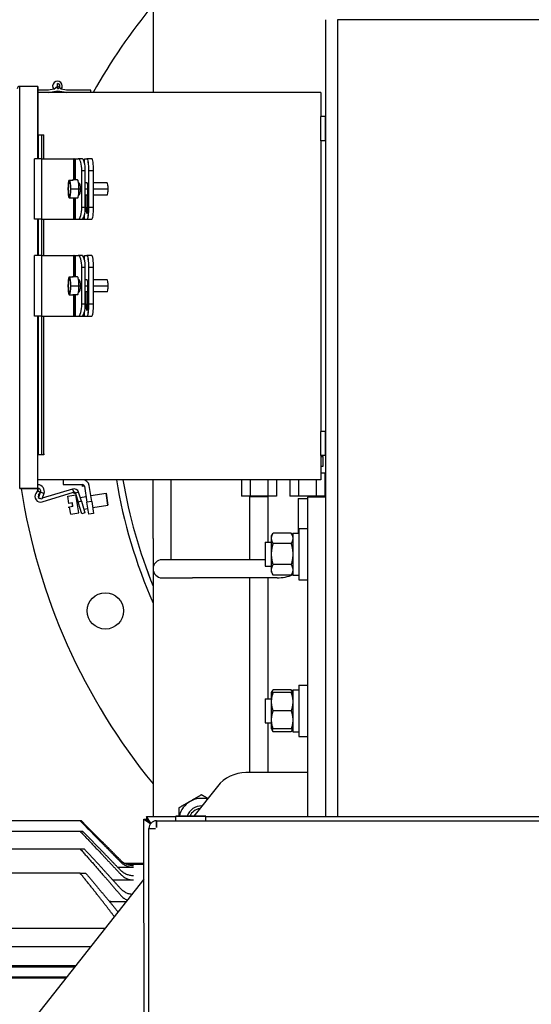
# Model space of a CAD drawing. Header units: inches. Extents: x 24 to 1128, y -94 to 748.
# Tile 24 of 256: x 295 to 306, y 192 to 213. Entities that reach past the tile are written whole.
import ezdxf

# ---------------------------------------------------------------- set-up
doc = ezdxf.new("R2010")
doc.units = ezdxf.units.IN
doc.header["$LTSCALE"] = 32
doc.header["$MEASUREMENT"] = 0
doc.layers.add('Visible (ANSI)', color=7, linetype='Continuous', lineweight=30)

msp = doc.modelspace()

# ---------------------------------------------------------------- linework, layer by layer
at = {"layer": 'Visible (ANSI)'}
for p, q in [((297.85813, 214.12537), (297.85813, 211.29747)), ((301.42063, 212.79747), (301.42063, 196.34412)), ((301.67063, 212.79747), (301.67063, 196.34418)), ((313.67063, 212.79747), (301.67063, 212.79747)), ((295.88313, 211.37547), (295.88313, 211.47947)), ((295.10313, 203.12017), (295.10313, 211.42017)), ((295.47813, 211.42017), (295.10313, 211.42017)), ((295.10313, 203.12017), (295.10313, 211.42017)), ((295.47713, 211.42017), (295.47713, 210.42017)), ((295.47813, 211.42017), (295.47713, 211.42017)), ((295.47813, 209.92747), (295.47813, 211.42017)), ((295.47813, 211.42017), (295.47813, 210.42017)), ((295.69584, 211.34547), (295.47813, 211.34547)), ((295.69584, 211.34547), (295.47813, 211.34547)), ((295.69584, 211.34447), (295.47813, 211.34447)), ((301.32063, 211.29747), (295.47813, 211.29747)), ((295.80753, 211.36356), (295.69584, 211.34547)), ((295.80753, 211.36356), (295.69584, 211.34547)), ((295.69584, 211.34547), (295.69584, 211.34447)), ((295.69584, 211.34547), (295.696, 211.34449)), ((295.80769, 211.36258), (295.696, 211.34449)), ((295.6997, 211.29747), (295.88313, 211.32718)), ((295.80753, 211.36356), (295.88313, 211.42747)), ((295.80753, 211.36356), (295.80769, 211.36258)), ((295.95874, 211.36356), (295.88313, 211.42747)), ((295.88313, 211.32718), (295.88329, 211.32817)), ((295.88313, 211.32718), (296.06657, 211.29747)), ((295.88313, 211.32718), (296.06657, 211.29747)), ((295.88329, 211.32817), (296.06673, 211.29846)), ((296.07043, 211.34547), (295.95874, 211.36356)), ((296.06657, 211.29747), (296.06673, 211.29846)), ((296.57063, 211.34547), (296.07043, 211.34547)), ((296.57063, 211.34547), (296.07043, 211.34547)), ((296.07043, 211.34547), (296.07043, 211.34447)), ((296.57063, 211.34447), (296.07043, 211.34447)), ((296.57063, 211.29747), (296.57063, 211.34547)), ((296.57063, 211.34547), (296.57063, 211.34447)), ((301.32063, 211.29747), (301.32063, 210.79747)), ((301.42063, 210.79747), (301.32063, 210.79747)), ((301.32063, 210.29747), (301.32063, 210.79747)), ((301.32063, 210.79747), (301.32163, 210.79747)), ((301.32063, 210.29747), (301.32063, 210.79747)), ((301.32163, 210.29747), (301.32163, 210.79747)), ((301.42063, 210.79747), (301.41963, 210.79747)), ((301.41963, 210.29747), (301.41963, 210.79747)), ((295.47813, 210.42017), (295.47713, 210.42017)), ((295.49155, 210.42017), (295.56174, 210.42017)), ((295.49155, 209.92747), (295.49155, 210.42017)), ((295.5608, 209.92747), (295.5608, 210.42017)), ((295.56174, 210.42017), (295.5608, 210.42017)), ((295.56174, 209.92747), (295.56174, 210.42017)), ((295.56174, 210.42017), (295.56208, 210.42017)), ((295.56174, 210.42017), (295.60499, 210.42017)), ((295.56174, 209.92747), (295.56174, 210.42017)), ((295.56208, 209.92747), (295.56208, 210.42017)), ((295.60499, 209.92747), (295.60499, 210.42017)), ((301.42063, 210.29747), (301.32063, 210.29747)), ((301.42063, 210.29747), (301.32063, 210.29747)), ((301.32063, 210.29747), (301.32063, 204.29747)), ((301.32063, 210.29747), (301.32063, 204.29747)), ((301.32163, 210.29747), (301.32163, 204.29747)), ((301.41963, 210.29747), (301.41963, 204.29747)), ((295.40933, 209.92647), (295.40933, 209.92747)), ((295.56053, 209.92747), (295.40933, 209.92747)), ((295.40933, 208.67747), (295.40933, 209.92747)), ((295.56053, 209.92747), (295.40933, 209.92747)), ((295.56053, 209.92647), (295.40933, 209.92647)), ((295.56053, 209.92747), (296.22348, 209.92747)), ((295.56053, 208.67747), (295.56053, 209.92747)), ((295.56053, 209.92747), (296.22348, 209.92747)), ((295.56053, 208.67747), (295.56053, 209.92747)), ((295.56053, 209.92647), (296.22348, 209.92647)), ((296.23088, 209.92747), (296.22348, 209.92747)), ((296.22348, 209.48997), (296.22348, 209.92747)), ((296.23088, 209.92747), (296.25507, 209.92747)), ((296.23088, 209.92747), (296.23088, 209.48997)), ((296.25507, 209.92747), (296.31417, 209.92747)), ((296.25507, 209.48997), (296.25507, 209.92747)), ((296.25507, 209.92747), (296.31417, 209.92747)), ((296.25507, 209.92647), (296.31417, 209.92647)), ((296.31417, 209.92747), (296.31513, 209.92747)), ((296.38561, 209.92747), (296.31417, 209.92747)), ((296.31417, 209.92747), (296.31417, 209.92647)), ((296.38561, 209.92747), (296.31417, 209.92747)), ((296.31417, 209.92747), (296.31417, 209.92647)), ((296.40346, 209.92747), (296.38561, 209.92747)), ((296.40346, 209.92747), (296.40346, 209.9199)), ((296.44297, 209.92747), (296.49276, 209.92747)), ((296.44297, 209.83243), (296.44297, 209.92747)), ((296.59152, 209.92747), (296.49276, 209.92747)), ((296.49276, 209.92747), (296.49276, 209.92647)), ((296.49276, 209.92747), (296.49374, 209.92747)), ((296.59152, 209.92747), (296.59054, 209.92747)), ((296.38727, 209.67747), (296.38697, 209.67747)), ((296.38697, 208.92747), (296.38697, 209.67747)), ((296.38727, 209.67747), (296.38697, 209.67747)), ((296.38727, 208.92747), (296.38727, 209.67747)), ((296.4587, 209.67747), (296.38727, 209.67747)), ((296.4587, 209.67747), (296.38727, 209.67747)), ((296.38727, 208.92747), (296.38727, 209.67747)), ((296.38822, 208.92747), (296.38822, 209.67747)), ((296.4587, 208.92747), (296.4587, 209.67747)), ((296.53171, 208.92747), (296.53171, 209.67747)), ((296.53186, 209.67747), (296.53171, 209.67747)), ((296.53186, 209.67747), (296.53171, 209.67747)), ((296.63063, 209.67747), (296.53186, 209.67747)), ((296.53186, 208.92747), (296.53186, 209.67747)), ((296.63063, 209.67747), (296.53186, 209.67747)), ((296.53186, 208.92747), (296.53186, 209.67747)), ((296.53285, 208.92747), (296.53285, 209.67747)), ((296.62964, 208.92747), (296.62964, 209.67747)), ((296.63063, 208.92747), (296.63063, 209.67747)), ((296.63063, 208.92747), (296.63063, 209.67747)), ((296.12335, 209.48619), (296.13508, 209.48619)), ((296.12335, 209.48619), (296.12338, 209.48521)), ((296.12338, 209.48521), (296.13477, 209.48521)), ((296.13508, 209.48619), (296.13524, 209.48619)), ((296.13524, 209.48619), (296.20433, 209.48619)), ((296.29708, 209.48997), (296.19831, 209.48997)), ((296.1993, 209.48997), (296.19831, 209.48997)), ((296.20433, 209.48619), (296.20516, 209.48619)), ((296.20433, 209.48619), (296.20433, 209.48598)), ((296.29609, 209.48997), (296.29708, 209.48997)), ((296.49834, 209.42747), (296.4587, 209.42747)), ((296.90944, 209.42747), (296.63063, 209.42747)), ((296.09989, 209.30247), (296.10004, 209.30247)), ((296.09989, 209.30247), (296.10004, 209.30247)), ((296.10004, 209.30247), (296.10656, 209.30247)), ((296.10004, 209.30247), (296.10656, 209.30247)), ((296.15855, 209.30247), (296.15839, 209.30247)), ((296.15855, 209.30247), (296.15839, 209.30247)), ((296.15855, 209.30247), (296.32641, 209.30247)), ((296.15855, 209.30247), (296.32641, 209.30247)), ((296.32641, 209.30247), (296.36001, 209.30247)), ((296.4587, 209.30247), (296.51309, 209.30247)), ((296.4587, 209.30247), (296.51309, 209.30247)), ((296.51309, 208.92747), (296.51309, 209.30247)), ((296.51309, 209.30247), (296.51325, 209.30247)), ((296.51309, 208.92747), (296.51309, 209.30247)), ((296.51325, 208.92747), (296.51325, 209.30247)), ((296.63063, 209.30247), (296.929, 209.30247)), ((296.63063, 209.30247), (296.929, 209.30247)), ((296.12335, 209.11876), (296.12338, 209.11974)), ((296.12335, 209.11876), (296.13508, 209.11876)), ((296.12338, 209.11974), (296.13477, 209.11974)), ((296.13508, 209.11876), (296.13524, 209.11876)), ((296.13524, 209.11876), (296.20433, 209.11876)), ((296.29708, 209.11497), (296.19831, 209.11497)), ((296.1993, 209.11497), (296.19831, 209.11497)), ((296.20433, 209.11897), (296.20433, 209.11876)), ((296.20433, 209.11876), (296.20516, 209.11876)), ((296.22348, 208.67747), (296.22348, 209.11497)), ((296.23088, 209.11497), (296.23088, 208.67747)), ((296.25507, 208.67747), (296.25507, 209.11497)), ((296.29609, 209.11497), (296.29708, 209.11497)), ((296.3231, 209.17747), (296.31894, 209.17747)), ((296.51309, 209.17747), (296.4587, 209.17747)), ((296.47242, 209.17747), (296.47242, 208.92747)), ((296.47341, 208.92747), (296.47341, 209.17747)), ((296.90944, 209.17747), (296.63063, 209.17747)), ((296.38727, 208.92747), (296.38697, 208.92747)), ((296.38727, 208.92747), (296.38697, 208.92747)), ((296.38727, 208.92747), (296.4587, 208.92747)), ((296.38727, 208.92747), (296.4587, 208.92747)), ((296.51309, 208.92747), (296.51325, 208.92747)), ((296.53186, 208.92747), (296.53171, 208.92747)), ((296.53186, 208.92747), (296.53171, 208.92747)), ((296.53186, 208.92747), (296.63063, 208.92747)), ((296.53186, 208.92747), (296.63063, 208.92747)), ((295.40933, 208.67747), (295.40933, 208.67847)), ((295.56053, 208.67847), (295.40933, 208.67847)), ((295.56053, 208.67747), (295.40933, 208.67747)), ((295.56053, 208.67747), (295.40933, 208.67747)), ((295.47813, 207.92747), (295.47813, 208.67747)), ((295.49155, 207.92747), (295.49155, 208.67747)), ((295.56053, 208.67847), (296.22348, 208.67847)), ((295.56053, 208.67747), (296.22348, 208.67747)), ((295.56053, 208.67747), (296.22348, 208.67747)), ((295.5608, 207.92747), (295.5608, 208.67747)), ((295.56174, 207.92747), (295.56174, 208.67747)), ((295.56174, 207.92747), (295.56174, 208.67747)), ((295.56208, 207.92747), (295.56208, 208.67747)), ((295.60499, 207.92747), (295.60499, 208.67747)), ((296.22348, 208.67747), (296.23088, 208.67747)), ((296.23088, 208.67747), (296.25507, 208.67747)), ((296.25507, 208.67847), (296.31417, 208.67847)), ((296.25507, 208.67747), (296.31417, 208.67747)), ((296.25507, 208.67747), (296.31417, 208.67747)), ((296.31417, 208.67747), (296.31417, 208.67847)), ((296.31417, 208.67747), (296.31417, 208.67847)), ((296.31417, 208.67747), (296.31513, 208.67747)), ((296.31417, 208.67747), (296.38561, 208.67747)), ((296.31417, 208.67747), (296.38561, 208.67747)), ((296.38561, 208.67747), (296.40346, 208.67747)), ((296.39214, 208.67847), (296.40346, 208.67847)), ((296.40346, 208.68505), (296.40346, 208.67847)), ((296.40346, 208.67847), (296.44297, 208.67847)), ((296.40346, 208.67747), (296.44297, 208.67747)), ((296.44297, 208.67747), (296.44297, 208.77252)), ((296.44297, 208.67847), (296.49276, 208.67847)), ((296.44297, 208.67747), (296.49276, 208.67747)), ((296.44297, 208.67747), (296.49276, 208.67747)), ((296.49276, 208.67747), (296.49276, 208.67847)), ((296.49276, 208.67747), (296.49276, 208.67847)), ((296.49276, 208.67747), (296.59152, 208.67747)), ((296.49276, 208.67747), (296.59152, 208.67747)), ((296.49276, 208.67747), (296.49374, 208.67747)), ((296.59152, 208.67747), (296.59054, 208.67747)), ((295.40933, 207.92647), (295.40933, 207.92747)), ((295.56053, 207.92747), (295.40933, 207.92747)), ((295.40933, 206.67747), (295.40933, 207.92747)), ((295.56053, 207.92747), (295.40933, 207.92747)), ((295.56053, 207.92647), (295.40933, 207.92647)), ((295.56053, 207.92747), (296.22348, 207.92747)), ((295.56053, 207.92747), (296.22348, 207.92747)), ((295.56053, 206.67747), (295.56053, 207.92747)), ((295.56053, 206.67747), (295.56053, 207.92747)), ((295.56053, 207.92647), (296.22348, 207.92647)), ((296.23088, 207.92747), (296.22348, 207.92747)), ((296.22348, 207.48997), (296.22348, 207.92747)), ((296.23088, 207.92747), (296.25507, 207.92747)), ((296.23088, 207.92747), (296.23088, 207.48997)), ((296.25507, 207.92747), (296.31417, 207.92747)), ((296.25507, 207.48997), (296.25507, 207.92747)), ((296.25507, 207.92747), (296.31417, 207.92747)), ((296.25507, 207.92647), (296.31417, 207.92647)), ((296.31417, 207.92747), (296.31513, 207.92747)), ((296.38561, 207.92747), (296.31417, 207.92747)), ((296.31417, 207.92747), (296.31417, 207.92647)), ((296.38465, 207.92647), (296.32166, 207.92647)), ((296.32555, 207.92492), (296.32555, 207.92647)), ((296.38561, 207.92747), (296.38465, 207.92747)), ((296.40346, 207.92747), (296.38561, 207.92747)), ((296.40346, 207.92747), (296.40346, 207.9199)), ((296.44297, 207.92747), (296.49276, 207.92747)), ((296.44297, 207.83243), (296.44297, 207.92747)), ((296.49276, 207.92747), (296.49374, 207.92747)), ((296.59152, 207.92747), (296.49276, 207.92747)), ((296.49276, 207.92747), (296.49276, 207.92647)), ((296.59152, 207.92747), (296.59054, 207.92747)), ((296.38697, 206.92747), (296.38697, 207.67747)), ((296.38727, 207.67747), (296.38697, 207.67747)), ((296.4587, 207.67747), (296.38727, 207.67747)), ((296.38727, 206.92747), (296.38727, 207.67747)), ((296.38727, 206.92747), (296.38727, 207.67747)), ((296.38822, 206.92747), (296.38822, 207.67747)), ((296.45775, 206.92747), (296.45775, 207.67747)), ((296.4587, 206.92747), (296.4587, 207.67747)), ((296.4587, 206.92747), (296.4587, 207.67747)), ((296.53186, 207.67747), (296.53171, 207.67747)), ((296.53171, 206.92747), (296.53171, 207.67747)), ((296.53186, 207.67747), (296.53171, 207.67747)), ((296.53186, 206.92747), (296.53186, 207.67747)), ((296.63063, 207.67747), (296.53186, 207.67747)), ((296.63063, 207.67747), (296.53186, 207.67747)), ((296.53186, 206.92747), (296.53186, 207.67747)), ((296.53285, 206.92747), (296.53285, 207.67747)), ((296.62964, 206.92747), (296.62964, 207.67747)), ((296.63063, 206.92747), (296.63063, 207.67747)), ((296.63063, 206.92747), (296.63063, 207.67747)), ((296.12335, 207.48619), (296.13508, 207.48619)), ((296.12335, 207.48619), (296.12338, 207.48521)), ((296.12338, 207.48521), (296.13477, 207.48521)), ((296.13508, 207.48619), (296.13524, 207.48619)), ((296.13524, 207.48619), (296.20433, 207.48619)), ((296.1993, 207.48997), (296.19831, 207.48997)), ((296.29708, 207.48997), (296.19831, 207.48997)), ((296.20433, 207.48619), (296.20516, 207.48619)), ((296.20433, 207.48619), (296.20433, 207.48598)), ((296.29609, 207.48997), (296.29708, 207.48997)), ((296.32555, 207.3475), (296.32555, 207.4272)), ((296.49834, 207.42747), (296.4587, 207.42747)), ((296.90944, 207.42747), (296.63063, 207.42747)), ((296.09989, 207.30247), (296.10004, 207.30247)), ((296.09989, 207.30247), (296.10004, 207.30247)), ((296.10004, 207.30247), (296.10656, 207.30247)), ((296.10004, 207.30247), (296.10656, 207.30247)), ((296.15855, 207.30247), (296.15839, 207.30247)), ((296.15855, 207.30247), (296.15839, 207.30247)), ((296.15855, 207.30247), (296.32641, 207.30247)), ((296.15855, 207.30247), (296.32641, 207.30247)), ((296.3231, 207.17747), (296.31894, 207.17747)), ((296.32641, 207.30247), (296.36001, 207.30247)), ((296.35988, 207.29195), (296.35988, 207.29195)), ((296.4587, 207.30247), (296.51309, 207.30247)), ((296.4587, 207.30247), (296.51309, 207.30247)), ((296.51309, 207.17747), (296.4587, 207.17747)), ((296.47242, 207.17747), (296.47242, 206.92747)), ((296.47341, 206.92747), (296.47341, 207.17747)), ((296.51309, 206.92747), (296.51309, 207.30247)), ((296.51309, 206.92747), (296.51309, 207.30247)), ((296.51309, 207.30247), (296.51325, 207.30247)), ((296.51325, 206.92747), (296.51325, 207.30247)), ((296.63063, 207.30247), (296.929, 207.30247)), ((296.63063, 207.30247), (296.929, 207.30247)), ((296.90944, 207.17747), (296.63063, 207.17747)), ((296.12335, 207.11876), (296.12338, 207.11974)), ((296.12335, 207.11876), (296.13508, 207.11876)), ((296.12338, 207.11974), (296.13477, 207.11974)), ((296.13508, 207.11876), (296.13524, 207.11876)), ((296.13524, 207.11876), (296.20433, 207.11876)), ((296.1993, 207.11497), (296.19831, 207.11497)), ((296.29708, 207.11497), (296.19831, 207.11497)), ((296.20433, 207.11897), (296.20433, 207.11876)), ((296.20433, 207.11876), (296.20516, 207.11876)), ((296.22348, 206.67747), (296.22348, 207.11497)), ((296.23088, 207.11497), (296.23088, 206.67747)), ((296.25507, 206.67747), (296.25507, 207.11497)), ((296.29609, 207.11497), (296.29708, 207.11497)), ((296.38727, 206.92747), (296.38697, 206.92747)), ((296.38727, 206.92747), (296.38697, 206.92747)), ((296.38727, 206.92747), (296.4587, 206.92747)), ((296.38727, 206.92747), (296.4587, 206.92747)), ((296.44297, 206.67747), (296.44297, 206.77252)), ((296.51309, 206.92747), (296.51325, 206.92747)), ((296.53186, 206.92747), (296.53171, 206.92747)), ((296.53186, 206.92747), (296.53171, 206.92747)), ((296.53186, 206.92747), (296.63063, 206.92747)), ((296.53186, 206.92747), (296.63063, 206.92747)), ((295.40933, 206.67747), (295.40933, 206.67847)), ((295.56053, 206.67847), (295.40933, 206.67847)), ((295.56053, 206.67747), (295.40933, 206.67747)), ((295.56053, 206.67747), (295.40933, 206.67747)), ((295.47813, 203.12017), (295.47813, 206.67747)), ((295.49155, 203.82017), (295.49155, 206.67747)), ((295.56053, 206.67847), (296.22348, 206.67847)), ((295.56053, 206.67747), (296.22348, 206.67747)), ((295.56053, 206.67747), (296.22348, 206.67747)), ((295.5608, 203.82017), (295.5608, 206.67747)), ((295.56174, 203.82017), (295.56174, 206.67747)), ((295.56174, 203.82017), (295.56174, 206.67747)), ((295.56208, 203.82017), (295.56208, 206.67747)), ((295.60499, 203.82017), (295.60499, 206.67747)), ((296.22348, 206.67747), (296.23088, 206.67747)), ((296.23088, 206.67747), (296.25507, 206.67747)), ((296.25507, 206.67847), (296.31417, 206.67847)), ((296.25507, 206.67747), (296.31417, 206.67747)), ((296.25507, 206.67747), (296.31417, 206.67747)), ((296.31417, 206.67747), (296.31417, 206.67847)), ((296.31417, 206.67747), (296.31417, 206.67847)), ((296.31417, 206.67747), (296.38561, 206.67747)), ((296.31417, 206.67747), (296.31513, 206.67747)), ((296.31417, 206.67747), (296.38561, 206.67747)), ((296.38561, 206.67747), (296.38465, 206.67747)), ((296.38561, 206.67747), (296.40346, 206.67747)), ((296.39214, 206.67847), (296.40346, 206.67847)), ((296.40346, 206.68505), (296.40346, 206.67847)), ((296.40346, 206.67847), (296.44297, 206.67847)), ((296.40346, 206.67747), (296.44297, 206.67747)), ((296.44297, 206.67847), (296.49276, 206.67847)), ((296.44297, 206.67747), (296.49276, 206.67747)), ((296.44297, 206.67747), (296.49276, 206.67747)), ((296.49276, 206.67747), (296.49276, 206.67847)), ((296.49276, 206.67747), (296.49276, 206.67847)), ((296.49276, 206.67747), (296.49374, 206.67747)), ((296.49276, 206.67747), (296.59152, 206.67747)), ((296.49276, 206.67747), (296.59152, 206.67747)), ((296.59152, 206.67747), (296.59054, 206.67747)), ((301.42063, 204.29747), (301.32063, 204.29747)), ((301.42063, 204.29747), (301.32063, 204.29747)), ((301.32063, 203.79747), (301.32063, 204.29747)), ((301.32063, 203.79747), (301.32063, 204.29747)), ((301.32163, 203.79747), (301.32163, 204.29747)), ((301.41963, 203.79747), (301.41963, 204.29747)), ((295.47813, 203.82017), (295.47813, 203.82117)), ((295.47813, 203.82117), (295.49155, 203.82117)), ((295.47813, 203.82017), (295.49155, 203.82017)), ((295.49155, 203.82117), (295.56174, 203.82117)), ((295.49155, 203.82017), (295.49155, 203.82117)), ((295.49155, 203.82017), (295.56174, 203.82017)), ((295.49155, 203.82017), (295.56174, 203.82017)), ((295.56174, 203.82017), (295.5608, 203.82017)), ((295.56174, 203.82117), (295.60499, 203.82117)), ((295.56174, 203.82017), (295.56174, 203.82117)), ((295.56174, 203.82017), (295.56208, 203.82017)), ((295.56174, 203.82017), (295.60499, 203.82017)), ((295.56174, 203.82017), (295.60499, 203.82017)), ((295.61313, 203.82117), (295.60499, 203.82117)), ((295.61313, 203.82017), (295.60499, 203.82017)), ((295.61313, 203.82017), (295.61313, 203.82117)), ((301.42063, 203.79747), (301.32063, 203.79747)), ((301.42063, 203.79747), (301.32063, 203.79747)), ((301.32063, 203.79747), (301.32163, 203.79747)), ((301.32063, 203.79747), (301.32063, 203.29747)), ((301.32063, 203.77719), (301.37126, 203.77719)), ((301.37126, 203.57719), (301.37126, 203.77719)), ((301.42063, 203.79747), (301.41963, 203.79747)), ((301.32063, 203.57719), (301.37126, 203.57719)), ((301.40648, 203.43519), (301.32063, 203.43519)), ((301.40648, 203.43519), (301.40648, 202.96219)), ((301.40648, 203.40519), (301.42063, 203.40519)), ((295.10313, 203.12017), (295.10313, 203.12117)), ((295.10313, 203.12117), (295.47813, 203.12117)), ((295.10313, 203.12017), (295.10313, 203.12117)), ((295.10313, 203.12017), (295.47813, 203.12017)), ((295.10313, 203.12017), (295.47813, 203.12017)), ((301.32063, 203.29847), (295.47813, 203.29847)), ((301.32063, 203.29747), (295.47813, 203.29747)), ((301.32063, 203.29747), (295.47813, 203.29747)), ((295.47813, 203.12017), (295.47813, 203.12117)), ((295.47813, 203.05987), (295.47813, 203.12017)), ((295.47813, 203.12017), (295.47813, 203.05987)), ((296.19583, 203.10688), (295.56917, 202.91529)), ((296.00063, 203.29747), (296.00063, 203.19747)), ((296.00063, 203.19847), (296.40093, 203.19847)), ((296.00063, 203.19747), (296.00063, 203.19847)), ((296.00063, 203.19747), (296.40093, 203.19747)), ((296.00063, 203.19747), (296.40093, 203.19747)), ((296.19583, 203.10688), (296.22506, 203.01125)), ((296.40093, 203.19747), (296.40093, 203.19847)), ((296.40093, 203.15747), (296.40093, 203.19847)), ((296.44142, 203.16389), (296.40093, 203.15747)), ((296.44044, 203.16373), (296.49276, 202.8334)), ((296.5392, 203.17938), (296.53822, 203.17922)), ((296.59054, 202.84888), (296.53822, 203.17922)), ((296.59152, 202.84904), (296.5392, 203.17938)), ((296.59152, 202.84904), (296.5392, 203.17938)), ((297.85813, 202.08482), (297.85813, 203.29747)), ((298.23313, 202.08482), (298.23313, 203.29747)), ((299.68479, 203.29747), (299.68479, 202.96219)), ((299.86521, 203.29747), (299.86521, 202.96219)), ((300.22605, 203.29747), (300.22605, 202.96219)), ((300.40648, 203.29747), (300.40648, 202.96219)), ((300.68479, 203.29747), (300.68479, 202.96219)), ((300.86521, 203.29747), (300.86521, 202.96219)), ((301.22605, 203.29747), (301.22605, 202.96219)), ((301.32063, 203.29747), (301.32063, 203.29847)), ((295.4776, 203.08217), (295.43548, 203.01725)), ((295.4776, 203.08217), (295.43548, 203.01725)), ((295.43548, 203.01725), (295.43632, 203.0167)), ((295.47813, 203.08116), (295.43632, 203.0167)), ((295.4776, 203.08217), (295.47813, 203.08183)), ((295.47813, 203.08183), (295.4776, 203.08217)), ((295.47813, 203.05987), (295.53574, 203.03891)), ((295.60499, 203.0137), (295.47813, 203.05987)), ((295.49155, 202.92042), (295.5348, 203.03925)), ((295.49155, 202.92042), (295.5348, 203.03925)), ((295.49155, 202.92042), (295.49189, 202.92136)), ((295.56174, 202.89487), (295.49155, 202.92042)), ((295.56174, 202.89487), (295.49155, 202.92042)), ((295.49155, 202.92042), (295.49249, 202.92008)), ((295.56208, 202.89581), (295.49189, 202.92136)), ((295.49249, 202.92008), (295.53574, 203.03891)), ((295.50935, 202.96933), (295.49337, 202.9797)), ((295.49343, 202.92736), (295.49427, 202.92791)), ((295.49421, 202.97915), (295.5335, 203.03972)), ((295.5348, 203.03925), (295.53574, 203.03891)), ((295.60499, 203.0137), (295.56174, 202.89487)), ((295.56785, 202.84169), (296.21629, 203.03994)), ((296.09715, 202.95646), (296.26496, 202.98335)), ((296.09715, 202.95646), (296.26496, 202.98335)), ((296.12089, 202.80835), (296.09715, 202.95646)), ((296.22506, 203.01125), (296.216, 203.04089)), ((296.32069, 203.04048), (296.22506, 203.01125)), ((296.25471, 203.02031), (296.22506, 203.01125)), ((296.25375, 203.02002), (296.31055, 202.83425)), ((296.26398, 202.98319), (296.26496, 202.98335)), ((296.32332, 202.61292), (296.26398, 202.98319)), ((296.32431, 202.61307), (296.26496, 202.98335)), ((296.32431, 202.61307), (296.26496, 202.98335)), ((296.37749, 202.85472), (296.32069, 203.04048)), ((296.35319, 202.93419), (296.47373, 202.95351)), ((296.35319, 202.93419), (296.47373, 202.95351)), ((296.57247, 202.96933), (296.88704, 203.01975)), ((296.57247, 202.96933), (296.88704, 203.01975)), ((296.88704, 203.01975), (296.88606, 203.01959)), ((296.88606, 203.01959), (296.92562, 202.77274)), ((296.88704, 203.01975), (296.9266, 202.7729)), ((296.9266, 202.7729), (296.88704, 203.01975)), ((299.86521, 202.96219), (299.68479, 202.96219)), ((299.85813, 201.64732), (299.85813, 202.95376)), ((299.85813, 202.95376), (300.23313, 202.95376)), ((300.22605, 202.96219), (299.86521, 202.96219)), ((300.40648, 202.96219), (300.22605, 202.96219)), ((300.23313, 202.01195), (300.23313, 202.95376)), ((300.86521, 202.96219), (300.68479, 202.96219)), ((300.85813, 202.91398), (300.85813, 202.19645)), ((300.85813, 202.91398), (301.04563, 202.91398)), ((301.22605, 202.96219), (300.86521, 202.96219)), ((301.42063, 202.93787), (301.04563, 202.93787)), ((301.04563, 202.93787), (301.04563, 196.34403)), ((301.40648, 202.96219), (301.22605, 202.96219)), ((295.56174, 202.89487), (295.56208, 202.89581)), ((296.10425, 202.72972), (296.13276, 202.73429)), ((296.10425, 202.72972), (296.10441, 202.72873)), ((296.10441, 202.72873), (296.13292, 202.7333)), ((296.18996, 202.81942), (296.12089, 202.80835)), ((296.12089, 202.80835), (296.12092, 202.80815)), ((296.18999, 202.81922), (296.12092, 202.80815)), ((296.2018, 202.74556), (296.13273, 202.73449)), ((296.13276, 202.73429), (296.13273, 202.73449)), ((296.20183, 202.74536), (296.13276, 202.73429)), ((296.20183, 202.74536), (296.13276, 202.73429)), ((296.13276, 202.73429), (296.13292, 202.7333)), ((296.20199, 202.74437), (296.13292, 202.7333)), ((296.1565, 202.58618), (296.13292, 202.7333)), ((296.18996, 202.81942), (296.19095, 202.81957)), ((296.20183, 202.74536), (296.18996, 202.81942)), ((296.20183, 202.74536), (296.18996, 202.81942)), ((296.20282, 202.74552), (296.19095, 202.81957)), ((296.20183, 202.74536), (296.20282, 202.74552)), ((296.20183, 202.74536), (296.20199, 202.74437)), ((296.37749, 202.85472), (296.31055, 202.83425)), ((296.37749, 202.85472), (296.31055, 202.83425)), ((296.38364, 202.59517), (296.31055, 202.83425)), ((296.37749, 202.85472), (296.45058, 202.61564)), ((296.42698, 202.69283), (296.51284, 202.70659)), ((296.42698, 202.69283), (296.51284, 202.70659)), ((296.59152, 202.84904), (296.49276, 202.8334)), ((296.59152, 202.84904), (296.49276, 202.8334)), ((296.53186, 202.58647), (296.49276, 202.8334)), ((296.59054, 202.84888), (296.62964, 202.60196)), ((296.59152, 202.84904), (296.63063, 202.60212)), ((296.59152, 202.84904), (296.63063, 202.60212)), ((296.61158, 202.72241), (296.9266, 202.7729)), ((296.61158, 202.72241), (296.9266, 202.7729)), ((296.9266, 202.7729), (296.92562, 202.77274)), ((296.1565, 202.58618), (296.32431, 202.61307)), ((296.1565, 202.58618), (296.32431, 202.61307)), ((296.32332, 202.61292), (296.32431, 202.61307)), ((296.45058, 202.61564), (296.38364, 202.59517)), ((296.45058, 202.61564), (296.38364, 202.59517)), ((296.63063, 202.60212), (296.53186, 202.58647)), ((296.63063, 202.60212), (296.53186, 202.58647)), ((296.63063, 202.60212), (296.62964, 202.60196)), ((300.86863, 202.29345), (301.04563, 202.29345)), ((300.86863, 202.29345), (300.86863, 201.23045)), ((300.30563, 202.13695), (300.33913, 202.19496)), ((300.30563, 202.08671), (300.30563, 202.13695)), ((300.71014, 202.19496), (300.33913, 202.19496)), ((300.74363, 202.13695), (300.71014, 202.19496)), ((300.74363, 202.19645), (300.86863, 202.19645)), ((300.74363, 202.19645), (300.74363, 201.32773)), ((297.85813, 202.08482), (297.85813, 201.45982)), ((298.23313, 201.64732), (298.23313, 202.08482)), ((300.17063, 202.01195), (300.30563, 202.01195)), ((300.17063, 202.01195), (300.17063, 201.51195)), ((300.30563, 201.76195), (300.30563, 202.08671)), ((300.71014, 201.97845), (300.33913, 201.97845)), ((300.30563, 201.43719), (300.30563, 201.76195)), ((298.67063, 201.64732), (298.04563, 201.64732)), ((300.17063, 201.64732), (298.67063, 201.64732)), ((300.17063, 201.51195), (300.30563, 201.51195)), ((300.71014, 201.54544), (300.33913, 201.54544)), ((297.85813, 201.45982), (297.85813, 196.34325)), ((300.30563, 201.38695), (300.30563, 201.43719)), ((300.30563, 201.38695), (300.33913, 201.32893)), ((300.71014, 201.32893), (300.33913, 201.32893)), ((300.74363, 201.38695), (300.71014, 201.32893)), ((300.83225, 201.32745), (300.86863, 201.32745)), ((298.04563, 201.27232), (298.67063, 201.27232)), ((300.42064, 201.27232), (298.67063, 201.27232)), ((299.85813, 197.25037), (299.85813, 201.27232)), ((300.23313, 198.77671), (300.23313, 201.27232)), ((300.86863, 201.23045), (301.04563, 201.23045)), ((300.86863, 199.05821), (301.04563, 199.05821)), ((300.86863, 199.05821), (300.86863, 197.99521)), ((300.30563, 198.90171), (300.33913, 198.95972)), ((300.30563, 198.71421), (300.30563, 198.90171)), ((300.71014, 198.95972), (300.33913, 198.95972)), ((300.71014, 198.90171), (300.33913, 198.90171)), ((300.74363, 198.90171), (300.71014, 198.95972)), ((300.74363, 198.96121), (300.86863, 198.96121)), ((300.74363, 198.96121), (300.74363, 198.09221)), ((300.17063, 198.77671), (300.30563, 198.77671)), ((300.17063, 198.77671), (300.17063, 198.27671)), ((300.30563, 198.33921), (300.30563, 198.71421)), ((300.71014, 198.52671), (300.33913, 198.52671)), ((300.17063, 198.27671), (300.30563, 198.27671)), ((300.23313, 197.25037), (300.23313, 198.27671)), ((300.30563, 198.15171), (300.30563, 198.33921)), ((300.30563, 198.15171), (300.33913, 198.0937)), ((300.71014, 198.15171), (300.33913, 198.15171)), ((300.71014, 198.0937), (300.33913, 198.0937)), ((300.74363, 198.15171), (300.71014, 198.0937)), ((300.74363, 198.09221), (300.86863, 198.09221)), ((300.86863, 197.99521), (301.04563, 197.99521)), ((301.04563, 197.25037), (299.7755, 197.25037)), ((299.18736, 196.96577), (298.70215, 196.35258)), ((296.35428, 196.25293), (284.36344, 196.25293)), ((296.37968, 196.25293), (296.35428, 196.25293)), ((297.67029, 196.29014), (297.71629, 196.29015)), ((297.67416, 180.39628), (297.67029, 196.29014)), ((297.67029, 196.29014), (297.80709, 196.19801)), ((297.71629, 196.29015), (297.80772, 196.19877)), ((297.7673, 196.24623), (297.71629, 196.29015)), ((297.72335, 196.34322), (298.32628, 196.34337)), ((297.72335, 196.34322), (297.72336, 196.29722)), ((297.81514, 196.20706), (297.72335, 196.34322)), ((297.81437, 196.20625), (297.72336, 196.29722)), ((297.72336, 196.29722), (297.7673, 196.24623)), ((297.9283, 196.25527), (297.92833, 196.12027)), ((297.9284, 196.25527), (317.4512, 196.26002)), ((297.92843, 196.12027), (297.9284, 196.25527)), ((298.94628, 196.35264), (298.32628, 196.35249)), ((298.32628, 196.34232), (298.32628, 196.35249)), ((298.94628, 196.34247), (298.32628, 196.34232)), ((298.32629, 196.30136), (298.32628, 196.34232)), ((298.3263, 196.25537), (298.32629, 196.30136)), ((298.94628, 196.34247), (298.94628, 196.35264)), ((298.94628, 196.34352), (317.61721, 196.34806)), ((298.94629, 196.30151), (298.94628, 196.34247)), ((298.9463, 196.25552), (298.94629, 196.30151)), ((296.35428, 196.0365), (284.36344, 196.0365)), ((296.41018, 196.0365), (296.35428, 196.0365)), ((297.77134, 196.09823), (297.90634, 196.09827)), ((297.77134, 196.09813), (297.90634, 196.09817)), ((297.77511, 180.58833), (297.77134, 196.09813)), ((297.90634, 196.09827), (297.90634, 196.09817)), ((297.92843, 196.12027), (297.92833, 196.12027)), ((296.35428, 195.67311), (284.36344, 195.67311)), ((296.43945, 195.67311), (296.35428, 195.67311)), ((297.12863, 195.29508), (297.45236, 195.29508)), ((297.67051, 195.37512), (297.27846, 195.37512)), ((297.35836, 195.35325), (297.35836, 195.37375)), ((297.67051, 195.3683), (297.35836, 195.37375)), ((296.35428, 195.17116), (284.36344, 195.17116)), ((297.67059, 195.04895), (287.59265, 182.31287)), ((296.35428, 195.17116), (296.46678, 195.17116)), ((297.02478, 195.03503), (297.45236, 195.03503)), ((296.95538, 194.59123), (296.9677, 194.59154)), ((296.98903, 194.59181), (297.30887, 194.59181)), ((296.86599, 194.03213), (283.28836, 194.03213)), ((296.5653, 193.65213), (283.28836, 193.65213)), ((296.2345, 193.23408), (284.36344, 193.23408)), ((296.07308, 193.03008), (284.25661, 193.03008))]:
    msp.add_line(p, q, dxfattribs=at)
msp.add_circle((296.87262, 200.5904), 0.375, dxfattribs=at)
for centre, radius, start, end in [((307.67052, 205.06287), 12.6875, 140.6593, 150.567553), ((295.88313, 211.42747), 0.099, 319.792417, 220.207583), ((295.88313, 211.42747), 0.099, 319.792417, 220.207583), ((295.88313, 211.42747), 0.052, 270, 90), ((295.10313, 211.37017), 0.05, 89.999775, 180.000017), ((307.67052, 205.06287), 12.6875, 188.807733, 219.3407), ((295.47813, 203.05987), 0.135, 340, 90), ((295.47813, 203.05987), 0.135, 340, 90), ((295.47813, 203.05987), 0.0613, 340, 90), ((295.47813, 203.05987), 0.0603, 340, 90), ((296.22506, 203.01125), 0.1, 17, 107), ((296.22506, 203.01125), 0.1, 17, 107), ((296.40093, 203.15747), 0.14, 9, 90), ((296.40093, 203.15747), 0.041, 9, 90), ((296.40093, 203.15747), 0.04, 9, 90), ((307.67053, 205.06288), 10.7175, 189.481094, 203.716176), ((307.67053, 205.06288), 10.583, 189.602724, 201.999849), ((307.67053, 205.06288), 10.5829, 189.602815, 201.998509), ((295.53364, 202.95357), 0.117, 147.029741, 287), ((295.53364, 202.95357), 0.048, 147.029741, 213.102999), ((295.53364, 202.95357), 0.047, 147.029741, 213.102999), ((295.53364, 202.95357), 0.047, 235.726441, 264.273559), ((296.22506, 203.01125), 0.031, 17, 107), ((296.22506, 203.01125), 0.03, 17, 107), ((298.04563, 201.45982), 0.1875, 90, 270), ((300.42064, 202.08482), 0.8125, 270, 293.424203), ((299.7755, 196.50037), 0.75, 90, 141.645731), ((298.85813, 196.25037), 0.46875, 120, 167.415062), ((298.85813, 196.25037), 0.46875, 74.989711, 120), ((298.85813, 196.25037), 0.31271, 88.08597, 160.928926), ((298.85813, 196.25037), 0.3125, 88.113861, 160.915859), ((298.85813, 196.25037), 0.2584, 97.602642, 156.705066), ((297.92834, 196.09827), 0.157, 90.013947, 180.013947)]:
    msp.add_arc(centre, radius, start, end, dxfattribs=at)
for centre, major_axis, ratio, start_param, end_param in [((296.31417, 209.67747), (0, 0.25), 0.2923717, 4.71238898, 6.28318531), ((296.31417, 209.67747), (0, 0.25), 0.2923717, 4.71238898, 6.28318531), ((296.31417, 209.67747), (0, 0.249), 0.2923717, 4.71238898, 6.28318531), ((296.31513, 209.67747), (0, 0.25), 0.2923717, 4.71238898, 6.28318531), ((296.38561, 209.67747), (0, 0.25), 0.2923717, 4.71238898, 6.28318531), ((296.49276, 209.67747), (0, 0.25), 0.15643447, 4.71238898, 6.28318531), ((296.49276, 209.67747), (0, 0.25), 0.15643447, 4.71238898, 6.28318531), ((296.49276, 209.67747), (0, 0.249), 0.15643447, 4.71238898, 6.28318531), ((296.49374, 209.67747), (0, 0.25), 0.15643447, 4.71238898, 6.28318531), ((296.59054, 209.67747), (0, 0.25), 0.15643447, 4.71238898, 6.28318531), ((296.59152, 209.67747), (0, 0.25), 0.15643447, 4.71238898, 6.28318531), ((296.59152, 209.67747), (0, 0.25), 0.15643447, 4.71238898, 6.28318531), ((296.69802, 209.30247), (0, -0.59883), 0.98768834, 4.40057466, 5.0242033), ((296.69817, 209.30247), (0, -0.59883), 0.98768834, 4.40057466, 5.0242033), ((296.12922, 209.30247), (0, 0.1875), 0.15643447, 0.20135792, 1.57079633), ((296.12922, 209.30247), (0, 0.1865), 0.15643447, 0.20135792, 1.57079633), ((296.12922, 209.30247), (0, 0.1875), 0.15643447, 4.71238898, 6.07638102), ((296.12922, 209.30247), (0, 0.1865), 0.15643447, 4.71238898, 6.07525594), ((296.19831, 209.30247), (0, 0.1875), 0.15643447, 6.08182739, 6.48454323), ((296.19831, 209.30247), (0, 0.1875), 0.15643447, 6.08182739, 6.48454323), ((296.19831, 209.30247), (0, 0.1865), 0.15643447, 6.11005006, 6.45632056), ((296.1993, 209.30247), (0, 0.1875), 0.15643447, 6.08182739, 6.28318531), ((296.29609, 209.30247), (0, 0.1875), 0.15643447, 3.14159265, 6.28318531), ((296.29708, 209.30247), (0, 0.1875), 0.15643447, 4.71238898, 6.28318531), ((296.29708, 209.30247), (0, 0.1875), 0.15643447, 3.14159265, 6.28318531), ((296.49276, 209.30247), (0, 0.13), 0.15643447, 4.71238898, 6.56143213), ((296.49374, 209.30247), (0, 0.13), 0.15643447, 0.02428605, 0.27824682), ((296.90944, 209.30247), (0, 0.125), 0.15643447, 4.71238898, 6.28318531), ((296.12922, 209.30247), (0, -0.1875), 0.15643447, 4.71238898, 6.08182739), ((296.12922, 209.30247), (0, -0.1865), 0.15643447, 4.71238898, 6.08182739), ((296.12922, 209.30247), (0, -0.1865), 0.15643447, 0.20792937, 1.57079633), ((296.12922, 209.30247), (0, -0.1875), 0.15643447, 0.20680429, 1.57079633), ((296.29708, 209.30247), (0, -0.1875), 0.15643447, 0, 1.57079633), ((296.3231, 209.30247), (0, -0.125), 0.295245, 0, 1.57079629), ((296.90944, 209.30247), (0, -0.125), 0.15643447, 0, 1.57079633), ((296.19831, 209.30247), (0, -0.1875), 0.15643447, 6.08182739, 6.48454323), ((296.19831, 209.30247), (0, -0.1875), 0.15643447, 6.08182739, 6.48454323), ((296.19831, 209.30247), (0, -0.1865), 0.15643447, 6.11005006, 6.45632056), ((296.1993, 209.30247), (0, -0.1875), 0.15643447, 0, 0.20135792), ((296.31417, 208.92747), (0, -0.25), 0.2923717, 0, 1.57079633), ((296.31417, 208.92747), (0, -0.249), 0.2923717, 0, 1.57079633), ((296.31417, 208.92747), (0, -0.25), 0.2923717, 0, 1.57079633), ((296.31513, 208.92747), (0, -0.25), 0.2923717, 0, 1.57079633), ((296.38561, 208.92747), (0, -0.25), 0.2923717, 0, 1.57079633), ((296.49276, 208.92747), (0, -0.13), 0.15643447, 4.71238898, 7.85398163), ((296.49374, 208.92747), (0, -0.13), 0.15643447, 4.71238898, 6.25889926), ((296.49276, 208.92747), (0, -0.249), 0.15643447, 0, 1.57079633), ((296.49276, 208.92747), (0, -0.25), 0.15643447, 0, 1.57079633), ((296.49276, 208.92747), (0, -0.25), 0.15643447, 0, 1.57079633), ((296.49374, 208.92747), (0, -0.25), 0.15643447, 0, 1.57079633), ((296.59054, 208.92747), (0, -0.25), 0.15643447, 0, 1.57079633), ((296.59152, 208.92747), (0, -0.25), 0.15643447, 0, 1.57079633), ((296.59152, 208.92747), (0, -0.25), 0.15643447, 0, 1.57079633), ((296.31417, 207.67747), (0, 0.25), 0.2923717, 4.71238898, 6.28318531), ((296.31513, 207.67747), (0, 0.25), 0.2923717, 4.71238898, 6.28318531), ((296.38465, 207.67747), (0, 0.25), 0.2923717, 4.71238898, 6.28318531), ((296.38561, 207.67747), (0, 0.25), 0.2923717, 4.71238898, 6.28318531), ((296.49276, 207.67747), (0, 0.25), 0.15643447, 4.71238898, 6.28318531), ((296.49276, 207.67747), (0, 0.25), 0.15643447, 4.71238898, 6.28318531), ((296.49276, 207.67747), (0, 0.249), 0.15643447, 4.71238898, 6.28318531), ((296.49374, 207.67747), (0, 0.25), 0.15643447, 4.71238898, 6.28318531), ((296.59054, 207.67747), (0, 0.25), 0.15643447, 4.71238898, 6.28318531), ((296.59152, 207.67747), (0, 0.25), 0.15643447, 4.71238898, 6.28318531), ((296.59152, 207.67747), (0, 0.25), 0.15643447, 4.71238898, 6.28318531), ((296.69802, 207.30247), (0, -0.59883), 0.98768834, 4.40057466, 5.0242033), ((296.69817, 207.30247), (0, -0.59883), 0.98768834, 4.40057466, 5.0242033), ((296.12922, 207.30247), (0, 0.1875), 0.15643447, 0.20135792, 1.57079633), ((296.12922, 207.30247), (0, 0.1865), 0.15643447, 0.20135792, 1.57079633), ((296.12922, 207.30247), (0, 0.1875), 0.15643447, 4.71238898, 6.07638102), ((296.12922, 207.30247), (0, 0.1865), 0.15643447, 4.71238898, 6.07525594), ((296.19831, 207.30247), (0, 0.1875), 0.15643447, 6.08182739, 6.48454323), ((296.19831, 207.30247), (0, 0.1875), 0.15643447, 6.08182739, 6.48454323), ((296.19831, 207.30247), (0, 0.1865), 0.15643447, 6.11005006, 6.45632056), ((296.1993, 207.30247), (0, 0.1875), 0.15643447, 6.08182739, 6.28318531), ((296.29609, 207.30247), (0, 0.1875), 0.15643447, 3.14159265, 6.28318531), ((296.29708, 207.30247), (0, 0.1875), 0.15643447, 3.14159265, 6.28318531), ((296.29708, 207.30247), (0, 0.1875), 0.15643447, 4.71238898, 6.28318531), ((296.49276, 207.30247), (0, 0.13), 0.15643447, 4.71238898, 6.56143213), ((296.49374, 207.30247), (0, 0.13), 0.15643447, 0.02428605, 0.27824682), ((296.90944, 207.30247), (0, 0.125), 0.15643447, 4.71238898, 6.28318531), ((296.12922, 207.30247), (0, -0.1875), 0.15643447, 4.71238898, 6.08182739), ((296.12922, 207.30247), (0, -0.1865), 0.15643447, 4.71238898, 6.08182739), ((296.12922, 207.30247), (0, -0.1865), 0.15643447, 0.20792937, 1.57079633), ((296.12922, 207.30247), (0, -0.1875), 0.15643447, 0.20680429, 1.57079633), ((296.29708, 207.30247), (0, -0.1875), 0.15643447, 0, 1.57079633), ((296.3231, 207.30247), (0, -0.125), 0.295245, 0, 1.57079629), ((296.90944, 207.30247), (0, -0.125), 0.15643447, 0, 1.57079633), ((296.19831, 207.30247), (0, -0.1875), 0.15643447, 6.08182739, 6.48454323), ((296.19831, 207.30247), (0, -0.1875), 0.15643447, 6.08182739, 6.48454323), ((296.19831, 207.30247), (0, -0.1865), 0.15643447, 6.11005006, 6.45632056), ((296.1993, 207.30247), (0, -0.1875), 0.15643447, 0, 0.20135792), ((296.31417, 206.92747), (0, -0.249), 0.2923717, 0, 1.57079633), ((296.31417, 206.92747), (0, -0.25), 0.2923717, 0, 1.57079633), ((296.31417, 206.92747), (0, -0.25), 0.2923717, 0, 1.57079633), ((296.31513, 206.92747), (0, -0.25), 0.2923717, 0, 1.57079633), ((296.38465, 206.92747), (0, -0.25), 0.2923717, 0, 1.57079633), ((296.38561, 206.92747), (0, -0.25), 0.2923717, 0, 1.57079633), ((296.38561, 206.92747), (0, -0.25), 0.2923717, 0, 1.57079633), ((296.49276, 206.92747), (0, -0.13), 0.15643447, 4.71238898, 7.85398163), ((296.49374, 206.92747), (0, -0.13), 0.15643447, 4.71238898, 6.25889926), ((296.49276, 206.92747), (0, -0.25), 0.15643447, 0, 1.57079633), ((296.49276, 206.92747), (0, -0.249), 0.15643447, 0, 1.57079633), ((296.49276, 206.92747), (0, -0.25), 0.15643447, 0, 1.57079633), ((296.49374, 206.92747), (0, -0.25), 0.15643447, 0, 1.57079633), ((296.59054, 206.92747), (0, -0.25), 0.15643447, 0, 1.57079633), ((296.59152, 206.92747), (0, -0.25), 0.15643447, 0, 1.57079633), ((296.59152, 206.92747), (0, -0.25), 0.15643447, 0, 1.57079633), ((296.05955, 207.13866), (-0.1255, -0.64541), 0.78306989, 0.93965323, 0.94119256), ((300.83225, 201.76195), (-2.46417, 0), 0.17632698, 1.5348277, 1.57079633), ((297.45231, 195.70879), (-0.00632, 0.37656), 0.9956588, 2.33949593, 3.12487867), ((322.92282, 190.28401), (308.0814, 0.04917), 0.01652444, 1.65285208, 1.65386876), ((296.98903, 193.74332), (0.84878, -0.00001), 0.99965778, 1.57080512, 1.59594224)]:
    msp.add_ellipse(centre, major_axis=major_axis, ratio=ratio, start_param=start_param, end_param=end_param, dxfattribs=at)
for points, knots in [([(296.36001, 209.30247), (296.36001, 209.3108), (296.35976, 209.31904), (296.3588, 209.33528), (296.35808, 209.34323), (296.35527, 209.36587), (296.35257, 209.37947), (296.34576, 209.40251), (296.3417, 209.41168), (296.33276, 209.42424), (296.32795, 209.42747), (296.32174, 209.42747), (296.32039, 209.42722), (296.31904, 209.42672)], [-1.011649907, -1.011649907, -1.011649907, -1.011649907, -0.948192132, -0.948192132, -0.884514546, -0.884514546, -0.759466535, -0.759466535, -0.633072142, -0.633072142, -0.505824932, -0.505824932, -0.47017951, -0.47017951, -0.47017951, -0.47017951]), ([(296.3231, 209.17747), (296.32795, 209.17747), (296.33276, 209.18071), (296.3417, 209.19327), (296.34576, 209.20244), (296.35257, 209.22548), (296.35527, 209.23908), (296.35808, 209.26172), (296.3588, 209.26967), (296.35976, 209.28591), (296.36001, 209.29415), (296.36001, 209.30247)], [-0.505824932, -0.505824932, -0.505824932, -0.505824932, -0.378577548, -0.378577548, -0.252183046, -0.252183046, -0.127135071, -0.127135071, -0.063457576, -0.063457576, 0, 0, 0, 0]), ([(296.36001, 207.30247), (296.36001, 207.3108), (296.35976, 207.31904), (296.3588, 207.33528), (296.35808, 207.34323), (296.35527, 207.36587), (296.35257, 207.37947), (296.34576, 207.40251), (296.3417, 207.41168), (296.33276, 207.42424), (296.32795, 207.42747), (296.32174, 207.42747), (296.32039, 207.42722), (296.31904, 207.42672)], [-1.011649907, -1.011649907, -1.011649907, -1.011649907, -0.948192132, -0.948192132, -0.884514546, -0.884514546, -0.759466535, -0.759466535, -0.633072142, -0.633072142, -0.505824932, -0.505824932, -0.47017951, -0.47017951, -0.47017951, -0.47017951]), ([(296.3231, 207.17747), (296.32795, 207.17747), (296.33276, 207.18071), (296.3417, 207.19327), (296.34576, 207.20244), (296.35257, 207.22548), (296.35527, 207.23908), (296.35808, 207.26172), (296.3588, 207.26967), (296.35976, 207.28591), (296.36001, 207.29415), (296.36001, 207.30247)], [-0.505824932, -0.505824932, -0.505824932, -0.505824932, -0.378577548, -0.378577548, -0.252183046, -0.252183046, -0.127135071, -0.127135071, -0.063457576, -0.063457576, 0, 0, 0, 0]), ([(297.1872, 195.40694), (297.20355, 195.3903), (297.22305, 195.37373), (297.26511, 195.34511), (297.28768, 195.33307), (297.33049, 195.31506), (297.35464, 195.30739), (297.40402, 195.2974), (297.42926, 195.29508), (297.45236, 195.29508)], [2.137233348, 2.137233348, 2.137233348, 2.137233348, 2.315049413, 2.315049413, 2.492865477, 2.492865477, 2.66895593, 2.66895593, 2.845046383, 2.845046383, 2.845046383, 2.845046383]), ([(297.45236, 195.1204), (297.42949, 195.1204), (297.40453, 195.12272), (297.35568, 195.13268), (297.33179, 195.14032), (297.28926, 195.15833), (297.26674, 195.17044), (297.2248, 195.19917), (297.20536, 195.21579), (297.18844, 195.23309), (297.18782, 195.23373), (297.1872, 195.23438)], [2.869445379, 2.869445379, 2.869445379, 2.869445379, 3.043714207, 3.043714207, 3.217983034, 3.217983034, 3.395683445, 3.395683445, 3.573383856, 3.573383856, 3.580151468, 3.580151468, 3.580151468, 3.580151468]), ([(297.1872, 195.1528), (297.18837, 195.15155), (297.18953, 195.15032), (297.20695, 195.13215), (297.22633, 195.1152), (297.26826, 195.08584), (297.29082, 195.07344), (297.33315, 195.05516), (297.35674, 195.04744), (297.40503, 195.03738), (297.42973, 195.03503), (297.45236, 195.03503)], [2.19742353, 2.19742353, 2.19742353, 2.19742353, 2.21028083, 2.21028083, 2.389217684, 2.389217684, 2.568154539, 2.568154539, 2.740626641, 2.740626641, 2.913098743, 2.913098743, 2.913098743, 2.913098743]), ([(297.42237, 194.73528), (297.40895, 194.73649), (297.39523, 194.7385), (297.35785, 194.74647), (297.33457, 194.75426), (297.29243, 194.77283), (297.26984, 194.78554), (297.22793, 194.81557), (297.2086, 194.83288), (297.19067, 194.85197), (297.18893, 194.85386), (297.1872, 194.85577)], [3.033763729, 3.033763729, 3.033763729, 3.033763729, 3.130559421, 3.130559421, 3.301169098, 3.301169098, 3.481428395, 3.481428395, 3.661687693, 3.661687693, 3.68105101, 3.68105101, 3.68105101, 3.68105101]), ([(297.1872, 194.72071), (297.18987, 194.7176), (297.19254, 194.71455), (297.21132, 194.69386), (297.23056, 194.67597), (297.27243, 194.64481), (297.29508, 194.63156), (297.32065, 194.6199), (297.32452, 194.61823), (297.32848, 194.6166)], [2.309498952, 2.309498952, 2.309498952, 2.309498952, 2.339950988, 2.339950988, 2.522470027, 2.522470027, 2.704989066, 2.704989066, 2.736606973, 2.736606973, 2.736606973, 2.736606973])]:
    msp.add_open_spline(points, degree=3, knots=knots, dxfattribs=at)
for points in [[(296.32358, 209.42746), (296.32208, 209.4274), (296.32058, 209.42702), (296.3191, 209.42634)], [(296.32358, 207.42746), (296.32208, 207.4274), (296.32058, 207.42702), (296.3191, 207.42634)], [(296.35988, 207.313), (296.35979, 207.30951), (296.35975, 207.306), (296.35975, 207.30247)], [(296.05224, 193.00374), (294.15444, 193.00246), (292.25665, 193.00117), (290.35886, 192.99987)]]:
    msp.add_open_spline(points, degree=3, dxfattribs=at)
for points, weights in [([(300.30563, 202.08671), (300.30563, 202.13695), (300.33913, 202.19496)], [1, 1.0379548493, 1]), ([(300.71014, 202.19496), (300.74363, 202.13695), (300.74363, 202.08671)], [1, 1.0379548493, 1]), ([(300.33913, 201.97845), (300.30563, 202.03647), (300.30563, 202.08671)], [1, 1.0379548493, 1]), ([(300.30563, 201.76195), (300.30563, 201.86243), (300.33913, 201.97845)], [1, 1.0379548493, 1]), ([(300.74363, 202.08671), (300.74363, 202.03647), (300.71014, 201.97845)], [1, 1.0379548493, 1]), ([(300.71014, 201.97845), (300.74363, 201.86243), (300.74363, 201.76195)], [1, 1.0379548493, 1]), ([(300.33913, 201.54544), (300.30563, 201.66147), (300.30563, 201.76195)], [1, 1.0379548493, 1]), ([(300.74363, 201.76195), (300.74363, 201.66147), (300.71014, 201.54544)], [1, 1.0379548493, 1]), ([(300.30563, 201.43719), (300.30563, 201.48743), (300.33913, 201.54544)], [1, 1.0379548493, 1]), ([(300.71014, 201.54544), (300.74363, 201.48743), (300.74363, 201.43719)], [1, 1.0379548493, 1]), ([(300.33913, 201.32893), (300.30563, 201.38695), (300.30563, 201.43719)], [1, 1.0379548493, 1]), ([(300.74363, 201.43719), (300.74363, 201.38695), (300.71014, 201.32893)], [1, 1.0379548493, 1]), ([(300.33913, 198.90171), (300.30563, 198.90171), (300.30563, 198.90171)], [1, 1.0379548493, 1]), ([(300.30563, 198.71421), (300.30563, 198.80123), (300.33913, 198.90171)], [1, 1.0379548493, 1]), ([(300.31327, 198.90171), (300.32147, 198.92913), (300.33913, 198.95972)], [1.01895290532, 1.01965956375, 1]), ([(300.71014, 198.95972), (300.7278, 198.92913), (300.736, 198.90171)], [1, 1.01965956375, 1.01895290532]), ([(300.74363, 198.90171), (300.74363, 198.90171), (300.71014, 198.90171)], [1, 1.0379548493, 1]), ([(300.71014, 198.90171), (300.74363, 198.80123), (300.74363, 198.71421)], [1, 1.0379548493, 1]), ([(300.33913, 198.52671), (300.30563, 198.62719), (300.30563, 198.71421)], [1, 1.0379548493, 1]), ([(300.74363, 198.71421), (300.74363, 198.62719), (300.71014, 198.52671)], [1, 1.0379548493, 1]), ([(300.30563, 198.33921), (300.30563, 198.42623), (300.33913, 198.52671)], [1, 1.0379548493, 1]), ([(300.71014, 198.52671), (300.74363, 198.42623), (300.74363, 198.33921)], [1, 1.0379548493, 1]), ([(300.33913, 198.15171), (300.30563, 198.25219), (300.30563, 198.33921)], [1, 1.0379548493, 1]), ([(300.74363, 198.33921), (300.74363, 198.25219), (300.71014, 198.15171)], [1, 1.0379548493, 1]), ([(300.30563, 198.15171), (300.30563, 198.15171), (300.33913, 198.15171)], [1, 1.0379548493, 1]), ([(300.33913, 198.0937), (300.32147, 198.12428), (300.31327, 198.15171)], [1, 1.01965956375, 1.01895290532]), ([(300.736, 198.15171), (300.7278, 198.12428), (300.71014, 198.0937)], [1.01895290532, 1.01965956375, 1]), ([(300.71014, 198.15171), (300.74363, 198.15171), (300.74363, 198.15171)], [1, 1.0379548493, 1]), ([(298.62376, 196.65632), (298.51498, 196.59352), (298.38938, 196.52101)], [1, 1.0379548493, 1]), ([(298.85813, 196.79164), (298.73253, 196.71912), (298.62376, 196.65632)], [1, 1.0379548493, 1]), ([(298.98954, 196.71577), (298.92753, 196.75157), (298.85813, 196.79164)], [1.01883497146, 1.02062162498, 1]), ([(298.38938, 196.52101), (298.38938, 196.43168), (298.38938, 196.35251)], [1, 1.02304099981, 1.01810730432]), ([(296.35428, 196.25293), (296.79956, 195.80159), (297.1872, 195.40694)], [1.05256876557, 1.03683251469, 1.01659506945]), ([(297.1872, 195.44248), (296.80994, 195.82132), (296.37968, 196.25293)], [1.01627532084, 1.03559437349, 1.05077090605]), ([(296.35428, 196.0365), (296.80218, 195.56503), (297.1872, 195.1528)], [1.05595095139, 1.03934283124, 1.01781929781]), ([(297.1872, 195.23438), (296.82471, 195.61025), (296.41018, 196.0365)], [1.01703502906, 1.03641328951, 1.05171765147]), ([(296.35428, 195.67311), (296.80726, 195.16499), (297.1872, 194.72071)], [1.06224957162, 1.04406914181, 1.02016833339]), ([(297.1872, 194.85577), (296.84041, 195.23968), (296.43945, 195.67311)], [1.01867970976, 1.03891443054, 1.05490110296]), ([(297.05865, 194.2756), (296.73843, 194.69826), (296.35428, 195.17116)], [1.02072583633, 1.04328015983, 1.06090413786]), ([(296.46678, 195.17116), (296.82686, 194.75024), (297.13533, 194.3725)], [1.05025138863, 1.03395079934, 1.01365472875]), ([(290.35886, 193.2699), (293.25069, 193.26773), (296.25938, 193.26552)], [1.00032399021, 1.00031751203, 1.0000886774])]:
    msp.add_rational_spline(points, weights, degree=2, dxfattribs=at)

doc.saveas('drawing.dxf')
